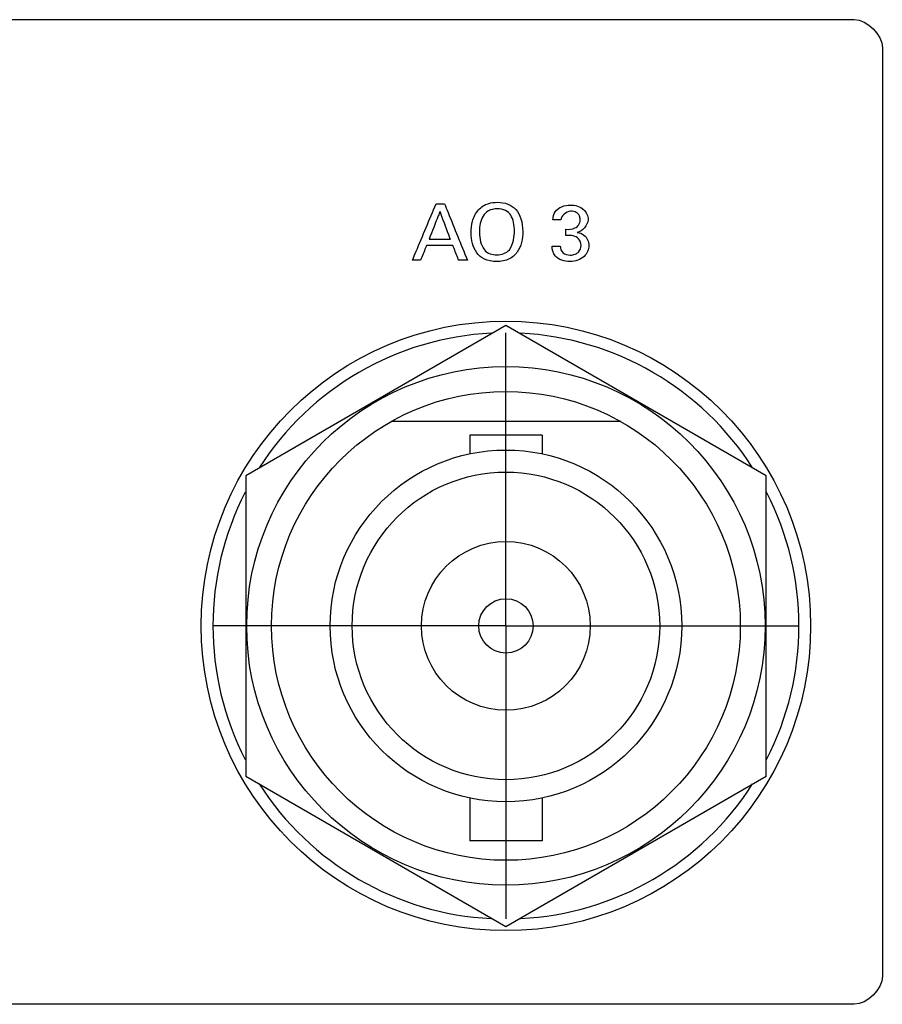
# Model space of a CAD drawing. Header units: inches. Extents: x 0 to 34, y 0 to 22.
# Tile 52 of 111: x 11.7 to 12.6, y 14.3 to 15.4. Entities that reach past the tile are written whole.
import ezdxf

# ---------------------------------------------------------------- set-up
doc = ezdxf.new("R2010")
doc.units = ezdxf.units.IN
doc.header["$LTSCALE"] = 1.87
doc.header["$MEASUREMENT"] = 0
doc.linetypes.add('CENTER', pattern=[0.6, 0.375, -0.075, 0.075, -0.075])
doc.layers.get('0').update_dxf_attribs({"linetype": 'CONTINUOUS'})
doc.layers.add('DATUMCURVES', color=7, linetype='CONTINUOUS')
doc.layers.add('DEFAULT_1', color=7, linetype='CENTER')

msp = doc.modelspace()

# ---------------------------------------------------------------- linework, layer by layer
at = {"color": 7, "linetype": 'CONTINUOUS'}
for p, q in [((12.211, 15.027), (11.9335, 14.8667)), ((12.4885, 14.8667), (12.211, 15.027)), ((12.3334, 14.9245), (12.0886, 14.9245)), ((12.1725, 14.9098), (12.1725, 14.89)), ((12.2495, 14.9098), (12.1725, 14.9098)), ((12.2495, 14.9098), (12.2495, 14.89)), ((11.9335, 14.8667), (11.9335, 14.5463)), ((12.4885, 14.5463), (12.4885, 14.8667)), ((11.9335, 14.5463), (12.211, 14.3861)), ((12.211, 14.3861), (12.4885, 14.5463)), ((12.1725, 14.523), (12.1725, 14.4773)), ((12.2495, 14.523), (12.2495, 14.4773)), ((12.2495, 14.4773), (12.1725, 14.4773))]:
    msp.add_line(p, q, dxfattribs=at)
for radius in [0.325, 0.2765, 0.25, 0.1875, 0.164, 0.09, 0.029]:
    msp.add_circle((12.211, 14.7065), radius, dxfattribs=at)
for start, end in [(92.8821, 147.3645), (32.6355, 87.1179), (152.8684, 207.1316), (332.8684, 27.1316), (212.6355, 267.1179), (272.8821, 327.3645)]:
    msp.add_arc((12.211, 14.7065), 0.3125, start, end, dxfattribs=at)
at = {"layer": 'DATUMCURVES', "color": 40, "linetype": 'CONTINUOUS'}
for points, knots in [([(8.8225, 15.353, 0.8645), (9.0183, 15.353, 0.8645), (10.2716, 15.353, 0.8645), (11.525, 15.353, 0.8645), (12.5825, 15.353, 0.8645)], [0, 0, 0, 0, 0.15625, 1, 1, 1, 1]), ([(12.6125, 15.323, 0.8645), (12.6125, 15.2714, 0.8645), (12.6125, 14.9414, 0.8645), (12.6125, 14.6114, 0.8645), (12.6125, 14.333, 0.8645)], [0, 0, 0, 0, 0.15625, 1, 1, 1, 1]), ([(12.1113, 15.0965, 0.8645), (12.1126, 15.0997, 0.8645), (12.121, 15.1197, 0.8645), (12.1295, 15.1398, 0.8645), (12.1366, 15.1567, 0.8645)], [0, 0, 0, 0, 0.15625, 1, 1, 1, 1]), ([(12.1455, 15.1567, 0.8645), (12.1468, 15.1536, 0.8645), (12.1549, 15.1335, 0.8645), (12.163, 15.1134, 0.8645), (12.1699, 15.0965, 0.8645)], [0, 0, 0, 0, 0.15625, 1, 1, 1, 1]), ([(12.1817, 15.1502, 0.8645), (12.1848, 15.1536, 0.8645), (12.1921, 15.1576, 0.8645), (12.2038, 15.1587, 0.8645), (12.2134, 15.1569, 0.8645), (12.2222, 15.151, 0.8645), (12.2276, 15.1413, 0.8645), (12.2295, 15.1285, 0.8645), (12.2282, 15.1151, 0.8645), (12.2246, 15.1069, 0.8645), (12.2214, 15.103, 0.8645), (12.2205, 15.1021, 0.8645)], [0, 0, 0, 0, 0.093215, 0.18643, 0.325441, 0.464453, 0.603464, 0.742476, 0.851428, 0.960381, 1, 1, 1, 1]), ([(12.2611, 15.1395, 0.8645), (12.2612, 15.1425, 0.8645), (12.2634, 15.1518, 0.8645), (12.2739, 15.1553, 0.8645), (12.2798, 15.1553, 0.8645)], [0, 0, 0, 0, 0.332948, 1, 1, 1, 1]), ([(12.2798, 15.1553, 0.8645), (12.2848, 15.1553, 0.8645), (12.2944, 15.1529, 0.8645), (12.3018, 15.1376, 0.8645), (12.2929, 15.1274, 0.8645), (12.2871, 15.1261, 0.8645)], [0, 0, 0, 0, 0.335408, 0.599917, 1, 1, 1, 1]), ([(12.1407, 15.1484, 0.8645), (12.1401, 15.1469, 0.8645), (12.1362, 15.1371, 0.8645), (12.1323, 15.1272, 0.8645), (12.129, 15.1189, 0.8645)], [0, 0, 0, 0, 0.15625, 1, 1, 1, 1]), ([(12.1518, 15.1189, 0.8645), (12.1512, 15.1205, 0.8645), (12.1475, 15.1303, 0.8645), (12.1438, 15.1401, 0.8645), (12.1407, 15.1484, 0.8645)], [0, 0, 0, 0, 0.15625, 1, 1, 1, 1]), ([(12.2205, 15.1021, 0.8645), (12.2188, 15.1004, 0.8645), (12.2138, 15.0967, 0.8645), (12.2013, 15.0941, 0.8645), (12.1872, 15.0969, 0.8645), (12.1793, 15.1039, 0.8645), (12.1748, 15.1142, 0.8645), (12.1736, 15.1249, 0.8645), (12.1745, 15.1379, 0.8645), (12.1784, 15.1466, 0.8645), (12.1817, 15.1502, 0.8645)], [0, 0, 0, 0, 0.090214, 0.231978, 0.36772, 0.503463, 0.639205, 0.774948, 0.887474, 1, 1, 1, 1]), ([(12.2201, 15.1273, 0.8645), (12.2201, 15.1341, 0.8645), (12.2183, 15.1431, 0.8645), (12.2112, 15.15, 0.8645), (12.2015, 15.152, 0.8645), (12.1917, 15.1497, 0.8645), (12.1843, 15.142, 0.8645), (12.1827, 15.1327, 0.8645), (12.1827, 15.1261, 0.8645), (12.1827, 15.1258, 0.8645)], [0, 0, 0, 0, 0.234165, 0.351248, 0.468331, 0.5981, 0.727868, 0.987406, 1, 1, 1, 1]), ([(12.2818, 15.1486, 0.8645), (12.2812, 15.1487, 0.8645), (12.2757, 15.1486, 0.8645), (12.27, 15.1441, 0.8645), (12.2695, 15.1395, 0.8645)], [0, 0, 0, 0, 0.107733, 1, 1, 1, 1]), ([(12.2748, 15.1295, 0.8645), (12.2781, 15.1292, 0.8645), (12.2833, 15.1295, 0.8645), (12.2893, 15.1338, 0.8645), (12.2905, 15.139, 0.8645), (12.2898, 15.1436, 0.8645), (12.2869, 15.1473, 0.8645), (12.2838, 15.1485, 0.8645), (12.2818, 15.1486, 0.8645)], [0, 0, 0, 0, 0.289129, 0.435381, 0.603806, 0.72672, 0.829628, 1, 1, 1, 1]), ([(12.188, 15.1077, 0.8645), (12.1914, 15.1034, 0.8645), (12.2016, 15.1007, 0.8645), (12.2186, 15.1061, 0.8645), (12.2201, 15.1232, 0.8645), (12.2201, 15.1273, 0.8645)], [0, 0, 0, 0, 0.284511, 0.579593, 1, 1, 1, 1]), ([(12.2911, 15.1122, 0.8645), (12.2911, 15.1148, 0.8645), (12.2894, 15.1197, 0.8645), (12.2824, 15.1231, 0.8645), (12.2774, 15.1228, 0.8645), (12.2748, 15.1228, 0.8645)], [0, 0, 0, 0, 0.33909, 0.636556, 1, 1, 1, 1]), ([(12.2871, 15.1261, 0.8645), (12.2896, 15.1257, 0.8645), (12.2964, 15.1236, 0.8645), (12.2994, 15.1162, 0.8645), (12.2994, 15.1121, 0.8645)], [0, 0, 0, 0, 0.381881, 1, 1, 1, 1]), ([(12.1264, 15.1122, 0.8645), (12.126, 15.1114, 0.8645), (12.1239, 15.1061, 0.8645), (12.1217, 15.1009, 0.8645), (12.1199, 15.0965, 0.8645)], [0, 0, 0, 0, 0.15625, 1, 1, 1, 1]), ([(12.1543, 15.1122, 0.8645), (12.1528, 15.1122, 0.8645), (12.1435, 15.1122, 0.8645), (12.1342, 15.1122, 0.8645), (12.1264, 15.1122, 0.8645)], [0, 0, 0, 0, 0.15625, 1, 1, 1, 1]), ([(12.129, 15.1189, 0.8645), (12.1302, 15.1189, 0.8645), (12.1378, 15.1189, 0.8645), (12.1454, 15.1189, 0.8645), (12.1518, 15.1189, 0.8645)], [0, 0, 0, 0, 0.15625, 1, 1, 1, 1]), ([(12.1608, 15.0965, 0.8645), (12.1604, 15.0973, 0.8645), (12.1583, 15.1026, 0.8645), (12.1561, 15.1078, 0.8645), (12.1543, 15.1122, 0.8645)], [0, 0, 0, 0, 0.15625, 1, 1, 1, 1]), ([(12.2994, 15.1121, 0.8645), (12.2994, 15.1079, 0.8645), (12.295, 15.098, 0.8645), (12.2793, 15.0935, 0.8645), (12.2631, 15.0978, 0.8645), (12.2603, 15.1078, 0.8645), (12.2602, 15.1114, 0.8645)], [0, 0, 0, 0, 0.223116, 0.507324, 0.808084, 1, 1, 1, 1]), ([(12.269, 15.1114, 0.8645), (12.269, 15.1089, 0.8645), (12.271, 15.1032, 0.8645), (12.2787, 15.1015, 0.8645), (12.2846, 15.1024, 0.8645), (12.2896, 15.1055, 0.8645), (12.2911, 15.1096, 0.8645), (12.2911, 15.1122, 0.8645)], [0, 0, 0, 0, 0.221521, 0.478502, 0.639593, 0.769848, 1, 1, 1, 1]), ([(12.5825, 14.303, 0.8645), (12.3866, 14.303, 0.8645), (11.1333, 14.303, 0.8645), (9.88, 14.303, 0.8645), (8.8225, 14.303, 0.8645)], [0, 0, 0, 0, 0.15625, 1, 1, 1, 1])]:
    msp.add_open_spline(points, degree=3, knots=knots, dxfattribs=at)
for points in [[(12.5825, 15.353, 0.8645), (12.5966, 15.353, 0.8645), (12.6125, 15.3371, 0.8645), (12.6125, 15.323, 0.8645)], [(12.1366, 15.1567, 0.8645), (12.1396, 15.1567, 0.8645), (12.1426, 15.1567, 0.8645), (12.1455, 15.1567, 0.8645)], [(12.2695, 15.1395, 0.8645), (12.2667, 15.1395, 0.8645), (12.2639, 15.1395, 0.8645), (12.2611, 15.1395, 0.8645)], [(12.1827, 15.1258, 0.8645), (12.1828, 15.1193, 0.8645), (12.184, 15.1126, 0.8645), (12.188, 15.1077, 0.8645)], [(12.2748, 15.1228, 0.8645), (12.2748, 15.125, 0.8645), (12.2748, 15.1273, 0.8645), (12.2748, 15.1295, 0.8645)], [(12.2602, 15.1114, 0.8645), (12.2631, 15.1114, 0.8645), (12.2661, 15.1114, 0.8645), (12.269, 15.1114, 0.8645)], [(12.1199, 15.0965, 0.8645), (12.117, 15.0965, 0.8645), (12.1141, 15.0965, 0.8645), (12.1113, 15.0965, 0.8645)], [(12.1699, 15.0965, 0.8645), (12.1668, 15.0965, 0.8645), (12.1638, 15.0965, 0.8645), (12.1608, 15.0965, 0.8645)], [(12.6125, 14.333, 0.8645), (12.6125, 14.3188, 0.8645), (12.5966, 14.303, 0.8645), (12.5825, 14.303, 0.8645)]]:
    msp.add_open_spline(points, degree=3, dxfattribs=at)
at = {"layer": 'DEFAULT_1', "color": 7, "linetype": 'CENTER'}
for q in [(12.211, 15.019), (11.8985, 14.7065), (12.211, 14.394), (12.5235, 14.7065)]:
    msp.add_line((12.211, 14.7065), q, dxfattribs=at)

doc.saveas('drawing.dxf')
